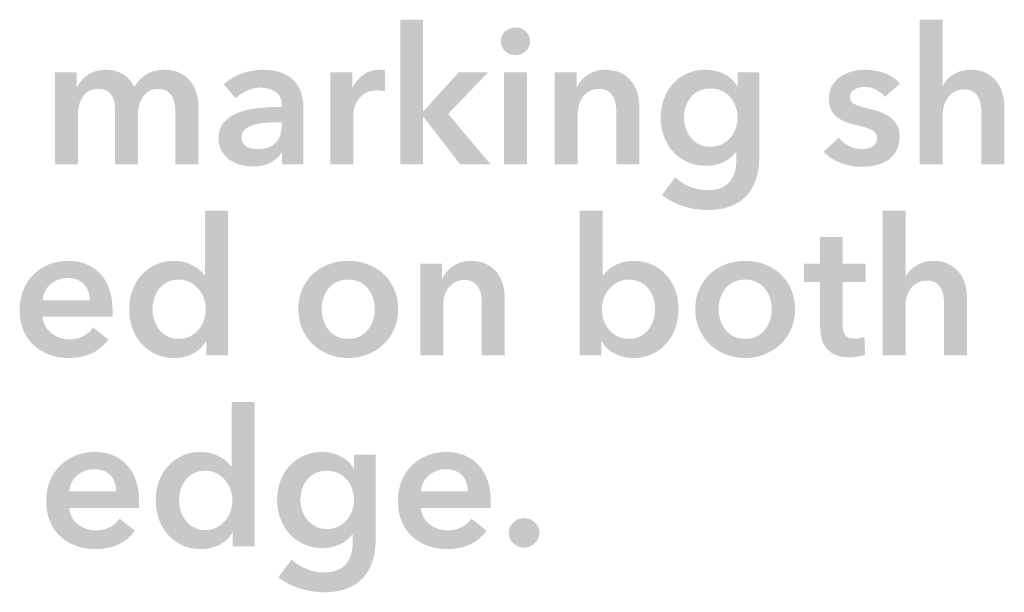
# Model space of a CAD drawing. Header units: millimetres. Extents: x 44 to 271, y 28 to 164.
# Tile 11 of 17: x 213 to 235, y 28 to 41. Entities that reach past the tile are written whole.
import ezdxf

# ---------------------------------------------------------------- set-up
doc = ezdxf.new("R2010")
doc.units = ezdxf.units.MM

msp = doc.modelspace()

# ---------------------------------------------------------------- hatches: boundary and pattern name
at = {"true_color": 0x000000, "transparency": 33554687}
msp.add_hatch(color=18, dxfattribs=at).paths.add_polyline_path([(221.699, 40.835), (222.207, 40.835), (222.207, 38.812), (222.22, 38.812), (222.99, 39.667), (223.642, 39.667), (222.762, 38.748), (223.697, 37.635), (223.024, 37.635), (222.22, 38.676), (222.207, 38.676), (222.207, 37.635), (221.699, 37.635)], flags=0)
h = msp.add_hatch(color=18, dxfattribs=at)
edge = h.paths.add_edge_path(flags=0)
edge.add_spline(control_points=[(234.331, 39.726), (234.464, 39.726), (234.578, 39.703), (234.672, 39.656), (234.767, 39.61), (234.844, 39.548), (234.905, 39.472), (234.966, 39.396), (235.01, 39.309), (235.038, 39.21), (235.066, 39.111), (235.081, 39.009), (235.081, 38.905), (235.081, 38.905), (235.081, 37.635), (235.081, 37.635), (235.081, 37.635), (234.573, 37.635), (234.573, 37.635), (234.573, 37.635), (234.573, 38.753), (234.573, 38.753), (234.573, 38.812), (234.568, 38.873), (234.56, 38.937), (234.551, 39), (234.534, 39.058), (234.507, 39.11), (234.48, 39.163), (234.442, 39.206), (234.393, 39.239), (234.343, 39.273), (234.278, 39.29), (234.196, 39.29), (234.114, 39.29), (234.043, 39.275), (233.984, 39.244), (233.925, 39.213), (233.875, 39.171), (233.836, 39.119), (233.796, 39.067), (233.767, 39.008), (233.747, 38.943), (233.727, 38.878), (233.717, 38.812), (233.717, 38.744), (233.717, 38.744), (233.717, 37.635), (233.717, 37.635), (233.717, 37.635), (233.209, 37.635), (233.209, 37.635), (233.209, 37.635), (233.209, 40.835), (233.209, 40.835), (233.209, 40.835), (233.717, 40.835), (233.717, 40.835), (233.717, 40.835), (233.717, 39.383), (233.717, 39.383), (233.717, 39.383), (233.726, 39.383), (233.726, 39.383), (233.746, 39.426), (233.775, 39.467), (233.813, 39.508), (233.851, 39.549), (233.895, 39.586), (233.946, 39.618), (233.997, 39.651), (234.055, 39.677), (234.12, 39.697), (234.185, 39.716), (234.255, 39.726), (234.331, 39.726)], knot_values=[0, 0, 0, 0, 1, 1, 1, 2, 2, 2, 3, 3, 3, 4, 4, 4, 5, 5, 5, 6, 6, 6, 7, 7, 7, 8, 8, 8, 9, 9, 9, 10, 10, 10, 11, 11, 11, 12, 12, 12, 13, 13, 13, 14, 14, 14, 15, 15, 15, 16, 16, 16, 17, 17, 17, 18, 18, 18, 19, 19, 19, 20, 20, 20, 21, 21, 21, 22, 22, 22, 23, 23, 23, 24, 24, 24, 25, 25, 25, 25], degree=3, periodic=1)
h = msp.add_hatch(color=18, dxfattribs=at)
h.paths.add_polyline_path([(223.998, 39.667), (224.506, 39.667), (224.506, 37.635), (223.998, 37.635)], flags=0)
edge = h.paths.add_edge_path(flags=0)
edge.add_spline(control_points=[(223.926, 40.357), (223.926, 40.439), (223.956, 40.51), (224.017, 40.571), (224.077, 40.631), (224.154, 40.662), (224.247, 40.662), (224.341, 40.662), (224.419, 40.633), (224.482, 40.575), (224.546, 40.517), (224.578, 40.444), (224.578, 40.357), (224.578, 40.27), (224.546, 40.197), (224.482, 40.139), (224.419, 40.081), (224.341, 40.052), (224.247, 40.052), (224.154, 40.052), (224.077, 40.083), (224.017, 40.143), (223.956, 40.204), (223.926, 40.275), (223.926, 40.357)], knot_values=[0, 0, 0, 0, 1, 1, 1, 2, 2, 2, 3, 3, 3, 4, 4, 4, 5, 5, 5, 6, 6, 6, 7, 7, 7, 8, 8, 8, 8], degree=3, periodic=1)
h = msp.add_hatch(color=18, dxfattribs=at)
edge = h.paths.add_edge_path(flags=0)
edge.add_spline(control_points=[(216.479, 39.726), (216.612, 39.726), (216.726, 39.703), (216.82, 39.656), (216.915, 39.61), (216.992, 39.548), (217.053, 39.472), (217.114, 39.396), (217.158, 39.309), (217.186, 39.21), (217.214, 39.111), (217.229, 39.009), (217.229, 38.905), (217.229, 38.905), (217.229, 37.635), (217.229, 37.635), (217.229, 37.635), (216.721, 37.635), (216.721, 37.635), (216.721, 37.635), (216.721, 38.761), (216.721, 38.761), (216.721, 38.82), (216.716, 38.882), (216.708, 38.947), (216.699, 39.012), (216.681, 39.071), (216.653, 39.123), (216.625, 39.175), (216.586, 39.218), (216.536, 39.252), (216.487, 39.286), (216.421, 39.303), (216.34, 39.303), (216.261, 39.303), (216.193, 39.286), (216.136, 39.252), (216.08, 39.218), (216.033, 39.174), (215.997, 39.121), (215.96, 39.067), (215.933, 39.007), (215.916, 38.941), (215.899, 38.875), (215.891, 38.809), (215.891, 38.744), (215.891, 38.744), (215.891, 37.635), (215.891, 37.635), (215.891, 37.635), (215.383, 37.635), (215.383, 37.635), (215.383, 37.635), (215.383, 38.863), (215.383, 38.863), (215.383, 38.99), (215.353, 39.095), (215.292, 39.178), (215.231, 39.261), (215.136, 39.303), (215.006, 39.303), (214.93, 39.303), (214.864, 39.287), (214.807, 39.254), (214.751, 39.222), (214.705, 39.18), (214.67, 39.129), (214.634, 39.079), (214.607, 39.02), (214.589, 38.954), (214.571, 38.887), (214.562, 38.82), (214.562, 38.753), (214.562, 38.753), (214.562, 37.635), (214.562, 37.635), (214.562, 37.635), (214.054, 37.635), (214.054, 37.635), (214.054, 37.635), (214.054, 39.667), (214.054, 39.667), (214.054, 39.667), (214.536, 39.667), (214.536, 39.667), (214.536, 39.667), (214.536, 39.341), (214.536, 39.341), (214.536, 39.341), (214.545, 39.341), (214.545, 39.341), (214.567, 39.392), (214.598, 39.44), (214.636, 39.485), (214.674, 39.53), (214.719, 39.571), (214.771, 39.608), (214.823, 39.644), (214.883, 39.673), (214.951, 39.694), (215.019, 39.716), (215.094, 39.726), (215.175, 39.726), (215.333, 39.726), (215.465, 39.691), (215.569, 39.62), (215.674, 39.55), (215.754, 39.457), (215.81, 39.341), (215.878, 39.465), (215.968, 39.56), (216.081, 39.627), (216.194, 39.693), (216.327, 39.726), (216.479, 39.726)], knot_values=[0, 0, 0, 0, 1, 1, 1, 2, 2, 2, 3, 3, 3, 4, 4, 4, 5, 5, 5, 6, 6, 6, 7, 7, 7, 8, 8, 8, 9, 9, 9, 10, 10, 10, 11, 11, 11, 12, 12, 12, 13, 13, 13, 14, 14, 14, 15, 15, 15, 16, 16, 16, 17, 17, 17, 18, 18, 18, 19, 19, 19, 20, 20, 20, 21, 21, 21, 22, 22, 22, 23, 23, 23, 24, 24, 24, 25, 25, 25, 26, 26, 26, 27, 27, 27, 28, 28, 28, 29, 29, 29, 30, 30, 30, 31, 31, 31, 32, 32, 32, 33, 33, 33, 34, 34, 34, 35, 35, 35, 36, 36, 36, 37, 37, 37, 38, 38, 38, 38], degree=3, periodic=1)
h = msp.add_hatch(color=18, dxfattribs=at)
edge = h.paths.add_edge_path(flags=0)
edge.add_spline(control_points=[(219.083, 37.893), (219.083, 37.893), (219.07, 37.893), (219.07, 37.893), (219.019, 37.803), (218.937, 37.729), (218.825, 37.671), (218.712, 37.613), (218.583, 37.584), (218.439, 37.584), (218.357, 37.584), (218.272, 37.595), (218.183, 37.616), (218.094, 37.637), (218.012, 37.672), (217.938, 37.722), (217.863, 37.771), (217.801, 37.836), (217.751, 37.916), (217.702, 37.997), (217.677, 38.096), (217.677, 38.215), (217.677, 38.367), (217.72, 38.489), (217.806, 38.579), (217.893, 38.669), (218.003, 38.738), (218.139, 38.786), (218.274, 38.834), (218.425, 38.866), (218.59, 38.882), (218.755, 38.897), (218.916, 38.905), (219.074, 38.905), (219.074, 38.905), (219.074, 38.956), (219.074, 38.956), (219.074, 39.083), (219.028, 39.177), (218.937, 39.237), (218.845, 39.298), (218.736, 39.328), (218.609, 39.328), (218.501, 39.328), (218.398, 39.306), (218.3, 39.261), (218.201, 39.215), (218.119, 39.16), (218.054, 39.095), (218.054, 39.095), (217.792, 39.405), (217.792, 39.405), (217.907, 39.512), (218.041, 39.592), (218.192, 39.646), (218.343, 39.699), (218.496, 39.726), (218.651, 39.726), (218.832, 39.726), (218.98, 39.701), (219.098, 39.65), (219.215, 39.599), (219.307, 39.533), (219.375, 39.451), (219.443, 39.369), (219.49, 39.278), (219.517, 39.176), (219.544, 39.074), (219.557, 38.973), (219.557, 38.871), (219.557, 38.871), (219.557, 37.635), (219.557, 37.635), (219.557, 37.635), (219.083, 37.635), (219.083, 37.635), (219.083, 37.635), (219.083, 37.893), (219.083, 37.893)], knot_values=[0, 0, 0, 0, 1, 1, 1, 2, 2, 2, 3, 3, 3, 4, 4, 4, 5, 5, 5, 6, 6, 6, 7, 7, 7, 8, 8, 8, 9, 9, 9, 10, 10, 10, 11, 11, 11, 12, 12, 12, 13, 13, 13, 14, 14, 14, 15, 15, 15, 16, 16, 16, 17, 17, 17, 18, 18, 18, 19, 19, 19, 20, 20, 20, 21, 21, 21, 22, 22, 22, 23, 23, 23, 24, 24, 24, 25, 25, 25, 26, 26, 26, 26], degree=3, periodic=1)
edge = h.paths.add_edge_path(flags=0)
edge.add_spline(control_points=[(219.074, 38.562), (219.074, 38.562), (218.96, 38.562), (218.96, 38.562), (218.878, 38.562), (218.792, 38.559), (218.702, 38.551), (218.611, 38.544), (218.528, 38.529), (218.452, 38.505), (218.376, 38.481), (218.312, 38.447), (218.262, 38.403), (218.211, 38.36), (218.185, 38.3), (218.185, 38.223), (218.185, 38.175), (218.196, 38.135), (218.217, 38.103), (218.238, 38.07), (218.266, 38.044), (218.3, 38.024), (218.334, 38.005), (218.372, 37.991), (218.414, 37.982), (218.456, 37.974), (218.499, 37.969), (218.541, 37.969), (218.716, 37.969), (218.849, 38.016), (218.939, 38.109), (219.029, 38.202), (219.074, 38.329), (219.074, 38.49), (219.074, 38.49), (219.074, 38.562), (219.074, 38.562)], knot_values=[0, 0, 0, 0, 1, 1, 1, 2, 2, 2, 3, 3, 3, 4, 4, 4, 5, 5, 5, 6, 6, 6, 7, 7, 7, 8, 8, 8, 9, 9, 9, 10, 10, 10, 11, 11, 11, 12, 12, 12, 12], degree=3, periodic=1)
h = msp.add_hatch(color=18, dxfattribs=at)
edge = h.paths.add_edge_path(flags=0)
edge.add_spline(control_points=[(220.15, 39.667), (220.15, 39.667), (220.636, 39.667), (220.636, 39.667), (220.636, 39.667), (220.636, 39.328), (220.636, 39.328), (220.636, 39.328), (220.645, 39.328), (220.645, 39.328), (220.701, 39.447), (220.78, 39.543), (220.882, 39.616), (220.984, 39.69), (221.102, 39.726), (221.238, 39.726), (221.257, 39.726), (221.278, 39.726), (221.301, 39.724), (221.324, 39.723), (221.343, 39.719), (221.36, 39.714), (221.36, 39.714), (221.36, 39.248), (221.36, 39.248), (221.326, 39.256), (221.298, 39.262), (221.274, 39.265), (221.25, 39.268), (221.226, 39.269), (221.204, 39.269), (221.088, 39.269), (220.995, 39.248), (220.924, 39.206), (220.854, 39.163), (220.799, 39.112), (220.759, 39.053), (220.72, 38.994), (220.693, 38.933), (220.679, 38.871), (220.665, 38.809), (220.658, 38.76), (220.658, 38.723), (220.658, 38.723), (220.658, 37.635), (220.658, 37.635), (220.658, 37.635), (220.15, 37.635), (220.15, 37.635), (220.15, 37.635), (220.15, 39.667), (220.15, 39.667)], knot_values=[0, 0, 0, 0, 1, 1, 1, 2, 2, 2, 3, 3, 3, 4, 4, 4, 5, 5, 5, 6, 6, 6, 7, 7, 7, 8, 8, 8, 9, 9, 9, 10, 10, 10, 11, 11, 11, 12, 12, 12, 13, 13, 13, 14, 14, 14, 15, 15, 15, 16, 16, 16, 17, 17, 17, 17], degree=3, periodic=1)
h = msp.add_hatch(color=18, dxfattribs=at)
edge = h.paths.add_edge_path(flags=0)
edge.add_spline(control_points=[(225.124, 39.667), (225.124, 39.667), (225.606, 39.667), (225.606, 39.667), (225.606, 39.667), (225.606, 39.341), (225.606, 39.341), (225.606, 39.341), (225.615, 39.341), (225.615, 39.341), (225.66, 39.443), (225.738, 39.532), (225.85, 39.61), (225.961, 39.687), (226.093, 39.726), (226.246, 39.726), (226.378, 39.726), (226.492, 39.703), (226.586, 39.656), (226.681, 39.61), (226.759, 39.548), (226.819, 39.472), (226.88, 39.396), (226.924, 39.309), (226.953, 39.21), (226.981, 39.111), (226.995, 39.009), (226.995, 38.905), (226.995, 38.905), (226.995, 37.635), (226.995, 37.635), (226.995, 37.635), (226.487, 37.635), (226.487, 37.635), (226.487, 37.635), (226.487, 38.761), (226.487, 38.761), (226.487, 38.82), (226.483, 38.882), (226.474, 38.947), (226.466, 39.012), (226.447, 39.071), (226.419, 39.123), (226.391, 39.175), (226.352, 39.218), (226.303, 39.252), (226.253, 39.286), (226.188, 39.303), (226.106, 39.303), (226.024, 39.303), (225.954, 39.287), (225.894, 39.254), (225.835, 39.222), (225.786, 39.18), (225.748, 39.129), (225.71, 39.079), (225.681, 39.02), (225.661, 38.954), (225.642, 38.887), (225.632, 38.82), (225.632, 38.753), (225.632, 38.753), (225.632, 37.635), (225.632, 37.635), (225.632, 37.635), (225.124, 37.635), (225.124, 37.635), (225.124, 37.635), (225.124, 39.667), (225.124, 39.667)], knot_values=[0, 0, 0, 0, 1, 1, 1, 2, 2, 2, 3, 3, 3, 4, 4, 4, 5, 5, 5, 6, 6, 6, 7, 7, 7, 8, 8, 8, 9, 9, 9, 10, 10, 10, 11, 11, 11, 12, 12, 12, 13, 13, 13, 14, 14, 14, 15, 15, 15, 16, 16, 16, 17, 17, 17, 18, 18, 18, 19, 19, 19, 20, 20, 20, 21, 21, 21, 22, 22, 22, 23, 23, 23, 23], degree=3, periodic=1)
h = msp.add_hatch(color=18, dxfattribs=at)
edge = h.paths.add_edge_path(flags=0)
edge.add_spline(control_points=[(229.653, 39.667), (229.653, 39.667), (229.653, 37.817), (229.653, 37.817), (229.653, 37.634), (229.631, 37.468), (229.586, 37.32), (229.541, 37.171), (229.471, 37.046), (229.376, 36.943), (229.282, 36.84), (229.162, 36.76), (229.018, 36.704), (228.875, 36.647), (228.704, 36.619), (228.506, 36.619), (228.424, 36.619), (228.338, 36.626), (228.246, 36.64), (228.154, 36.654), (228.064, 36.675), (227.975, 36.704), (227.886, 36.732), (227.801, 36.767), (227.719, 36.809), (227.637, 36.852), (227.564, 36.9), (227.499, 36.953), (227.499, 36.953), (227.791, 37.347), (227.791, 37.347), (227.89, 37.254), (228.001, 37.183), (228.125, 37.133), (228.249, 37.084), (228.375, 37.059), (228.502, 37.059), (228.623, 37.059), (228.726, 37.077), (228.809, 37.112), (228.892, 37.147), (228.958, 37.196), (229.008, 37.258), (229.057, 37.32), (229.093, 37.394), (229.114, 37.478), (229.135, 37.563), (229.145, 37.656), (229.145, 37.758), (229.145, 37.758), (229.145, 37.906), (229.145, 37.906), (229.145, 37.906), (229.137, 37.906), (229.137, 37.906), (229.064, 37.807), (228.97, 37.732), (228.855, 37.679), (228.741, 37.627), (228.613, 37.601), (228.472, 37.601), (228.32, 37.601), (228.182, 37.629), (228.057, 37.686), (227.933, 37.742), (227.828, 37.818), (227.742, 37.914), (227.656, 38.01), (227.589, 38.123), (227.541, 38.251), (227.493, 38.379), (227.469, 38.516), (227.469, 38.659), (227.469, 38.806), (227.492, 38.944), (227.539, 39.074), (227.585, 39.204), (227.652, 39.317), (227.738, 39.413), (227.824, 39.509), (227.928, 39.585), (228.051, 39.642), (228.174, 39.698), (228.311, 39.726), (228.464, 39.726), (228.608, 39.726), (228.742, 39.697), (228.866, 39.637), (228.99, 39.578), (229.089, 39.486), (229.162, 39.362), (229.162, 39.362), (229.171, 39.362), (229.171, 39.362), (229.171, 39.362), (229.171, 39.667), (229.171, 39.667), (229.171, 39.667), (229.653, 39.667), (229.653, 39.667)], knot_values=[0, 0, 0, 0, 1, 1, 1, 2, 2, 2, 3, 3, 3, 4, 4, 4, 5, 5, 5, 6, 6, 6, 7, 7, 7, 8, 8, 8, 9, 9, 9, 10, 10, 10, 11, 11, 11, 12, 12, 12, 13, 13, 13, 14, 14, 14, 15, 15, 15, 16, 16, 16, 17, 17, 17, 18, 18, 18, 19, 19, 19, 20, 20, 20, 21, 21, 21, 22, 22, 22, 23, 23, 23, 24, 24, 24, 25, 25, 25, 26, 26, 26, 27, 27, 27, 28, 28, 28, 29, 29, 29, 30, 30, 30, 31, 31, 31, 32, 32, 32, 33, 33, 33, 33], degree=3, periodic=1)
edge = h.paths.add_edge_path(flags=0)
edge.add_spline(control_points=[(228.57, 39.311), (228.477, 39.311), (228.394, 39.294), (228.322, 39.261), (228.25, 39.227), (228.189, 39.181), (228.14, 39.123), (228.091, 39.065), (228.053, 38.997), (228.026, 38.918), (227.999, 38.839), (227.986, 38.754), (227.986, 38.664), (227.986, 38.582), (227.999, 38.503), (228.026, 38.427), (228.053, 38.35), (228.091, 38.282), (228.14, 38.221), (228.189, 38.161), (228.25, 38.112), (228.322, 38.075), (228.394, 38.039), (228.475, 38.02), (228.565, 38.02), (228.659, 38.02), (228.743, 38.038), (228.817, 38.073), (228.892, 38.108), (228.956, 38.156), (229.008, 38.215), (229.06, 38.274), (229.1, 38.343), (229.129, 38.42), (229.157, 38.498), (229.171, 38.579), (229.171, 38.664), (229.171, 38.751), (229.157, 38.834), (229.129, 38.913), (229.1, 38.992), (229.06, 39.062), (229.008, 39.121), (228.956, 39.18), (228.893, 39.227), (228.819, 39.261), (228.746, 39.294), (228.663, 39.311), (228.57, 39.311)], knot_values=[0, 0, 0, 0, 1, 1, 1, 2, 2, 2, 3, 3, 3, 4, 4, 4, 5, 5, 5, 6, 6, 6, 7, 7, 7, 8, 8, 8, 9, 9, 9, 10, 10, 10, 11, 11, 11, 12, 12, 12, 13, 13, 13, 14, 14, 14, 15, 15, 15, 16, 16, 16, 16], degree=3, periodic=1)
h = msp.add_hatch(color=18, dxfattribs=at)
edge = h.paths.add_edge_path(flags=0)
edge.add_spline(control_points=[(232.435, 39.125), (232.39, 39.184), (232.327, 39.236), (232.248, 39.28), (232.169, 39.323), (232.083, 39.345), (231.99, 39.345), (231.908, 39.345), (231.834, 39.328), (231.766, 39.294), (231.698, 39.261), (231.664, 39.204), (231.664, 39.125), (231.664, 39.046), (231.702, 38.99), (231.776, 38.958), (231.851, 38.925), (231.961, 38.892), (232.105, 38.858), (232.181, 38.841), (232.258, 38.819), (232.335, 38.791), (232.413, 38.762), (232.483, 38.725), (232.547, 38.678), (232.61, 38.632), (232.662, 38.574), (232.701, 38.505), (232.741, 38.436), (232.761, 38.352), (232.761, 38.253), (232.761, 38.129), (232.737, 38.024), (232.691, 37.938), (232.644, 37.852), (232.582, 37.782), (232.505, 37.728), (232.427, 37.674), (232.337, 37.636), (232.234, 37.612), (232.131, 37.588), (232.024, 37.576), (231.914, 37.576), (231.756, 37.576), (231.602, 37.605), (231.453, 37.662), (231.303, 37.72), (231.179, 37.803), (231.08, 37.91), (231.08, 37.91), (231.415, 38.223), (231.415, 38.223), (231.471, 38.15), (231.544, 38.089), (231.635, 38.041), (231.725, 37.993), (231.825, 37.969), (231.935, 37.969), (231.972, 37.969), (232.009, 37.974), (232.047, 37.982), (232.085, 37.991), (232.121, 38.004), (232.153, 38.022), (232.186, 38.041), (232.212, 38.065), (232.232, 38.096), (232.251, 38.127), (232.261, 38.166), (232.261, 38.211), (232.261, 38.295), (232.222, 38.356), (232.145, 38.393), (232.067, 38.429), (231.951, 38.466), (231.796, 38.503), (231.719, 38.52), (231.645, 38.542), (231.573, 38.568), (231.501, 38.595), (231.437, 38.631), (231.381, 38.674), (231.324, 38.718), (231.279, 38.772), (231.245, 38.837), (231.211, 38.902), (231.194, 38.983), (231.194, 39.079), (231.194, 39.191), (231.218, 39.289), (231.264, 39.371), (231.311, 39.452), (231.372, 39.52), (231.448, 39.572), (231.525, 39.624), (231.611, 39.663), (231.707, 39.688), (231.803, 39.714), (231.901, 39.726), (232.003, 39.726), (232.15, 39.726), (232.293, 39.701), (232.433, 39.65), (232.572, 39.599), (232.683, 39.522), (232.765, 39.417), (232.765, 39.417), (232.435, 39.125), (232.435, 39.125)], knot_values=[0, 0, 0, 0, 1, 1, 1, 2, 2, 2, 3, 3, 3, 4, 4, 4, 5, 5, 5, 6, 6, 6, 7, 7, 7, 8, 8, 8, 9, 9, 9, 10, 10, 10, 11, 11, 11, 12, 12, 12, 13, 13, 13, 14, 14, 14, 15, 15, 15, 16, 16, 16, 17, 17, 17, 18, 18, 18, 19, 19, 19, 20, 20, 20, 21, 21, 21, 22, 22, 22, 23, 23, 23, 24, 24, 24, 25, 25, 25, 26, 26, 26, 27, 27, 27, 28, 28, 28, 29, 29, 29, 30, 30, 30, 31, 31, 31, 32, 32, 32, 33, 33, 33, 34, 34, 34, 35, 35, 35, 36, 36, 36, 36], degree=3, periodic=1)
h = msp.add_hatch(color=18, dxfattribs=at)
edge = h.paths.add_edge_path(flags=0)
edge.add_spline(control_points=[(217.885, 33.402), (217.885, 33.402), (217.402, 33.402), (217.402, 33.402), (217.402, 33.402), (217.402, 33.706), (217.402, 33.706), (217.402, 33.706), (217.394, 33.706), (217.394, 33.706), (217.323, 33.588), (217.225, 33.498), (217.099, 33.436), (216.974, 33.373), (216.839, 33.342), (216.695, 33.342), (216.54, 33.342), (216.401, 33.371), (216.278, 33.429), (216.155, 33.487), (216.051, 33.565), (215.965, 33.662), (215.879, 33.759), (215.813, 33.874), (215.766, 34.005), (215.719, 34.136), (215.696, 34.277), (215.696, 34.426), (215.696, 34.576), (215.72, 34.715), (215.768, 34.845), (215.816, 34.975), (215.884, 35.088), (215.971, 35.184), (216.059, 35.28), (216.163, 35.355), (216.285, 35.41), (216.406, 35.465), (216.539, 35.493), (216.683, 35.493), (216.776, 35.493), (216.859, 35.482), (216.932, 35.461), (217.006, 35.44), (217.07, 35.414), (217.125, 35.383), (217.18, 35.352), (217.227, 35.318), (217.267, 35.281), (217.306, 35.245), (217.339, 35.209), (217.364, 35.175), (217.364, 35.175), (217.377, 35.175), (217.377, 35.175), (217.377, 35.175), (217.377, 36.602), (217.377, 36.602), (217.377, 36.602), (217.885, 36.602), (217.885, 36.602), (217.885, 36.602), (217.885, 33.402), (217.885, 33.402)], knot_values=[0, 0, 0, 0, 1, 1, 1, 2, 2, 2, 3, 3, 3, 4, 4, 4, 5, 5, 5, 6, 6, 6, 7, 7, 7, 8, 8, 8, 9, 9, 9, 10, 10, 10, 11, 11, 11, 12, 12, 12, 13, 13, 13, 14, 14, 14, 15, 15, 15, 16, 16, 16, 17, 17, 17, 18, 18, 18, 19, 19, 19, 20, 20, 20, 21, 21, 21, 21], degree=3, periodic=1)
edge = h.paths.add_edge_path(flags=0)
edge.add_spline(control_points=[(216.213, 34.426), (216.213, 34.347), (216.225, 34.268), (216.249, 34.189), (216.273, 34.11), (216.309, 34.039), (216.357, 33.977), (216.405, 33.915), (216.465, 33.864), (216.539, 33.825), (216.612, 33.785), (216.698, 33.766), (216.797, 33.766), (216.89, 33.766), (216.973, 33.785), (217.047, 33.823), (217.12, 33.861), (217.183, 33.911), (217.235, 33.973), (217.287, 34.035), (217.327, 34.105), (217.353, 34.183), (217.38, 34.26), (217.394, 34.339), (217.394, 34.418), (217.394, 34.497), (217.38, 34.576), (217.353, 34.655), (217.327, 34.734), (217.287, 34.804), (217.235, 34.866), (217.183, 34.928), (217.12, 34.979), (217.047, 35.019), (216.973, 35.058), (216.89, 35.078), (216.797, 35.078), (216.698, 35.078), (216.612, 35.059), (216.539, 35.021), (216.465, 34.983), (216.405, 34.933), (216.357, 34.871), (216.309, 34.809), (216.273, 34.739), (216.249, 34.661), (216.225, 34.583), (216.213, 34.505), (216.213, 34.426)], knot_values=[0, 0, 0, 0, 1, 1, 1, 2, 2, 2, 3, 3, 3, 4, 4, 4, 5, 5, 5, 6, 6, 6, 7, 7, 7, 8, 8, 8, 9, 9, 9, 10, 10, 10, 11, 11, 11, 12, 12, 12, 13, 13, 13, 14, 14, 14, 15, 15, 15, 16, 16, 16, 16], degree=3, periodic=1)
h = msp.add_hatch(color=18, dxfattribs=at)
edge = h.paths.add_edge_path(flags=0)
edge.add_spline(control_points=[(226.182, 36.602), (226.182, 36.602), (226.182, 35.175), (226.182, 35.175), (226.182, 35.175), (226.195, 35.175), (226.195, 35.175), (226.22, 35.209), (226.253, 35.245), (226.292, 35.281), (226.332, 35.318), (226.379, 35.352), (226.434, 35.383), (226.489, 35.414), (226.553, 35.44), (226.627, 35.461), (226.7, 35.482), (226.783, 35.493), (226.876, 35.493), (227.02, 35.493), (227.153, 35.465), (227.274, 35.41), (227.396, 35.355), (227.5, 35.28), (227.588, 35.184), (227.675, 35.088), (227.743, 34.975), (227.791, 34.845), (227.839, 34.715), (227.863, 34.576), (227.863, 34.426), (227.863, 34.277), (227.839, 34.136), (227.793, 34.005), (227.746, 33.874), (227.68, 33.759), (227.594, 33.662), (227.508, 33.565), (227.403, 33.487), (227.281, 33.429), (227.158, 33.371), (227.019, 33.342), (226.864, 33.342), (226.72, 33.342), (226.585, 33.373), (226.459, 33.436), (226.334, 33.498), (226.236, 33.588), (226.165, 33.706), (226.165, 33.706), (226.157, 33.706), (226.157, 33.706), (226.157, 33.706), (226.157, 33.402), (226.157, 33.402), (226.157, 33.402), (225.674, 33.402), (225.674, 33.402), (225.674, 33.402), (225.674, 36.602), (225.674, 36.602), (225.674, 36.602), (226.182, 36.602), (226.182, 36.602)], knot_values=[0, 0, 0, 0, 1, 1, 1, 2, 2, 2, 3, 3, 3, 4, 4, 4, 5, 5, 5, 6, 6, 6, 7, 7, 7, 8, 8, 8, 9, 9, 9, 10, 10, 10, 11, 11, 11, 12, 12, 12, 13, 13, 13, 14, 14, 14, 15, 15, 15, 16, 16, 16, 17, 17, 17, 18, 18, 18, 19, 19, 19, 20, 20, 20, 21, 21, 21, 21], degree=3, periodic=1)
edge = h.paths.add_edge_path(flags=0)
edge.add_spline(control_points=[(227.346, 34.426), (227.346, 34.505), (227.334, 34.583), (227.31, 34.661), (227.286, 34.739), (227.25, 34.809), (227.202, 34.871), (227.154, 34.933), (227.094, 34.983), (227.02, 35.021), (226.947, 35.059), (226.861, 35.078), (226.762, 35.078), (226.669, 35.078), (226.586, 35.058), (226.512, 35.019), (226.439, 34.979), (226.376, 34.928), (226.324, 34.866), (226.272, 34.804), (226.232, 34.734), (226.205, 34.655), (226.179, 34.576), (226.165, 34.497), (226.165, 34.418), (226.165, 34.339), (226.179, 34.26), (226.205, 34.183), (226.232, 34.105), (226.272, 34.035), (226.324, 33.973), (226.376, 33.911), (226.439, 33.861), (226.512, 33.823), (226.586, 33.785), (226.669, 33.766), (226.762, 33.766), (226.861, 33.766), (226.947, 33.785), (227.02, 33.825), (227.094, 33.864), (227.154, 33.915), (227.202, 33.977), (227.25, 34.039), (227.286, 34.11), (227.31, 34.189), (227.334, 34.268), (227.346, 34.347), (227.346, 34.426)], knot_values=[0, 0, 0, 0, 1, 1, 1, 2, 2, 2, 3, 3, 3, 4, 4, 4, 5, 5, 5, 6, 6, 6, 7, 7, 7, 8, 8, 8, 9, 9, 9, 10, 10, 10, 11, 11, 11, 12, 12, 12, 13, 13, 13, 14, 14, 14, 15, 15, 15, 16, 16, 16, 16], degree=3, periodic=1)
h = msp.add_hatch(color=18, dxfattribs=at)
edge = h.paths.add_edge_path(flags=0)
edge.add_spline(control_points=[(233.506, 35.493), (233.638, 35.493), (233.752, 35.47), (233.847, 35.423), (233.941, 35.376), (234.019, 35.315), (234.079, 35.239), (234.14, 35.163), (234.185, 35.075), (234.213, 34.976), (234.241, 34.878), (234.255, 34.776), (234.255, 34.672), (234.255, 34.672), (234.255, 33.402), (234.255, 33.402), (234.255, 33.402), (233.747, 33.402), (233.747, 33.402), (233.747, 33.402), (233.747, 34.519), (233.747, 34.519), (233.747, 34.579), (233.743, 34.64), (233.734, 34.703), (233.726, 34.767), (233.708, 34.825), (233.681, 34.877), (233.655, 34.929), (233.617, 34.972), (233.567, 35.006), (233.518, 35.04), (233.452, 35.057), (233.37, 35.057), (233.288, 35.057), (233.218, 35.041), (233.159, 35.01), (233.099, 34.979), (233.05, 34.938), (233.01, 34.885), (232.971, 34.833), (232.941, 34.775), (232.922, 34.71), (232.902, 34.645), (232.892, 34.579), (232.892, 34.511), (232.892, 34.511), (232.892, 33.402), (232.892, 33.402), (232.892, 33.402), (232.384, 33.402), (232.384, 33.402), (232.384, 33.402), (232.384, 36.602), (232.384, 36.602), (232.384, 36.602), (232.892, 36.602), (232.892, 36.602), (232.892, 36.602), (232.892, 35.15), (232.892, 35.15), (232.892, 35.15), (232.9, 35.15), (232.9, 35.15), (232.92, 35.192), (232.949, 35.234), (232.987, 35.275), (233.025, 35.316), (233.07, 35.353), (233.121, 35.385), (233.171, 35.417), (233.229, 35.444), (233.294, 35.463), (233.359, 35.483), (233.43, 35.493), (233.506, 35.493)], knot_values=[0, 0, 0, 0, 1, 1, 1, 2, 2, 2, 3, 3, 3, 4, 4, 4, 5, 5, 5, 6, 6, 6, 7, 7, 7, 8, 8, 8, 9, 9, 9, 10, 10, 10, 11, 11, 11, 12, 12, 12, 13, 13, 13, 14, 14, 14, 15, 15, 15, 16, 16, 16, 17, 17, 17, 18, 18, 18, 19, 19, 19, 20, 20, 20, 21, 21, 21, 22, 22, 22, 23, 23, 23, 24, 24, 24, 25, 25, 25, 25], degree=3, periodic=1)
h = msp.add_hatch(color=18, dxfattribs=at)
edge = h.paths.add_edge_path(flags=0)
edge.add_spline(control_points=[(230.644, 35.027), (230.644, 35.027), (230.644, 35.434), (230.644, 35.434), (230.644, 35.434), (231, 35.434), (231, 35.434), (231, 35.434), (231, 36.022), (231, 36.022), (231, 36.022), (231.499, 36.022), (231.499, 36.022), (231.499, 36.022), (231.499, 35.434), (231.499, 35.434), (231.499, 35.434), (232.007, 35.434), (232.007, 35.434), (232.007, 35.434), (232.007, 35.027), (232.007, 35.027), (232.007, 35.027), (231.499, 35.027), (231.499, 35.027), (231.499, 35.027), (231.499, 34.083), (231.499, 34.083), (231.499, 33.993), (231.515, 33.918), (231.548, 33.859), (231.58, 33.8), (231.653, 33.77), (231.766, 33.77), (231.8, 33.77), (231.836, 33.773), (231.876, 33.781), (231.915, 33.788), (231.951, 33.798), (231.982, 33.812), (231.982, 33.812), (231.999, 33.414), (231.999, 33.414), (231.954, 33.397), (231.9, 33.384), (231.838, 33.374), (231.776, 33.364), (231.716, 33.359), (231.66, 33.359), (231.525, 33.359), (231.415, 33.378), (231.33, 33.416), (231.245, 33.455), (231.178, 33.507), (231.129, 33.573), (231.079, 33.639), (231.045, 33.716), (231.027, 33.802), (231.009, 33.888), (231, 33.98), (231, 34.079), (231, 34.079), (231, 35.027), (231, 35.027), (231, 35.027), (230.644, 35.027), (230.644, 35.027)], knot_values=[0, 0, 0, 0, 1, 1, 1, 2, 2, 2, 3, 3, 3, 4, 4, 4, 5, 5, 5, 6, 6, 6, 7, 7, 7, 8, 8, 8, 9, 9, 9, 10, 10, 10, 11, 11, 11, 12, 12, 12, 13, 13, 13, 14, 14, 14, 15, 15, 15, 16, 16, 16, 17, 17, 17, 18, 18, 18, 19, 19, 19, 20, 20, 20, 21, 21, 21, 22, 22, 22, 22], degree=3, periodic=1)
h = msp.add_hatch(color=18, dxfattribs=at)
edge = h.paths.add_edge_path(flags=0)
edge.add_spline(control_points=[(215.328, 34.392), (215.328, 34.392), (215.328, 34.325), (215.328, 34.325), (215.328, 34.302), (215.326, 34.279), (215.324, 34.257), (215.324, 34.257), (213.778, 34.257), (213.778, 34.257), (213.784, 34.183), (213.803, 34.116), (213.836, 34.056), (213.868, 33.995), (213.911, 33.943), (213.965, 33.899), (214.018, 33.855), (214.079, 33.821), (214.147, 33.795), (214.214, 33.77), (214.285, 33.757), (214.358, 33.757), (214.485, 33.757), (214.593, 33.781), (214.68, 33.827), (214.768, 33.874), (214.84, 33.938), (214.896, 34.02), (214.896, 34.02), (215.235, 33.749), (215.235, 33.749), (215.034, 33.478), (214.744, 33.342), (214.363, 33.342), (214.205, 33.342), (214.059, 33.367), (213.927, 33.416), (213.794, 33.466), (213.679, 33.536), (213.582, 33.626), (213.484, 33.716), (213.408, 33.827), (213.353, 33.958), (213.298, 34.09), (213.27, 34.238), (213.27, 34.405), (213.27, 34.569), (213.298, 34.718), (213.353, 34.852), (213.408, 34.986), (213.484, 35.1), (213.579, 35.194), (213.675, 35.289), (213.789, 35.362), (213.92, 35.415), (214.051, 35.467), (214.193, 35.493), (214.346, 35.493), (214.487, 35.493), (214.617, 35.47), (214.737, 35.423), (214.857, 35.376), (214.961, 35.307), (215.048, 35.216), (215.136, 35.124), (215.204, 35.01), (215.254, 34.873), (215.303, 34.736), (215.328, 34.576), (215.328, 34.392)], knot_values=[0, 0, 0, 0, 1, 1, 1, 2, 2, 2, 3, 3, 3, 4, 4, 4, 5, 5, 5, 6, 6, 6, 7, 7, 7, 8, 8, 8, 9, 9, 9, 10, 10, 10, 11, 11, 11, 12, 12, 12, 13, 13, 13, 14, 14, 14, 15, 15, 15, 16, 16, 16, 17, 17, 17, 18, 18, 18, 19, 19, 19, 20, 20, 20, 21, 21, 21, 22, 22, 22, 23, 23, 23, 23], degree=3, periodic=1)
edge = h.paths.add_edge_path(flags=0)
edge.add_spline(control_points=[(214.82, 34.621), (214.82, 34.686), (214.811, 34.748), (214.792, 34.807), (214.774, 34.866), (214.745, 34.919), (214.706, 34.964), (214.666, 35.009), (214.616, 35.045), (214.555, 35.072), (214.495, 35.099), (214.423, 35.112), (214.341, 35.112), (214.189, 35.112), (214.06, 35.066), (213.954, 34.974), (213.848, 34.883), (213.79, 34.765), (213.778, 34.621), (213.778, 34.621), (214.82, 34.621), (214.82, 34.621)], knot_values=[0, 0, 0, 0, 1, 1, 1, 2, 2, 2, 3, 3, 3, 4, 4, 4, 5, 5, 5, 6, 6, 6, 7, 7, 7, 7], degree=3, periodic=1)
h = msp.add_hatch(color=18, dxfattribs=at)
edge = h.paths.add_edge_path(flags=0)
edge.add_spline(control_points=[(219.443, 34.426), (219.443, 34.587), (219.472, 34.733), (219.529, 34.864), (219.587, 34.995), (219.666, 35.108), (219.764, 35.201), (219.863, 35.294), (219.98, 35.366), (220.116, 35.417), (220.251, 35.468), (220.395, 35.493), (220.548, 35.493), (220.7, 35.493), (220.844, 35.468), (220.979, 35.417), (221.115, 35.366), (221.232, 35.294), (221.331, 35.201), (221.429, 35.108), (221.508, 34.995), (221.566, 34.864), (221.624, 34.733), (221.652, 34.587), (221.652, 34.426), (221.652, 34.265), (221.624, 34.118), (221.566, 33.986), (221.508, 33.853), (221.429, 33.74), (221.331, 33.645), (221.232, 33.551), (221.115, 33.476), (220.979, 33.423), (220.844, 33.369), (220.7, 33.342), (220.548, 33.342), (220.395, 33.342), (220.251, 33.369), (220.116, 33.423), (219.98, 33.476), (219.863, 33.551), (219.764, 33.645), (219.666, 33.74), (219.587, 33.853), (219.529, 33.986), (219.472, 34.118), (219.443, 34.265), (219.443, 34.426)], knot_values=[0, 0, 0, 0, 1, 1, 1, 2, 2, 2, 3, 3, 3, 4, 4, 4, 5, 5, 5, 6, 6, 6, 7, 7, 7, 8, 8, 8, 9, 9, 9, 10, 10, 10, 11, 11, 11, 12, 12, 12, 13, 13, 13, 14, 14, 14, 15, 15, 15, 16, 16, 16, 16], degree=3, periodic=1)
edge = h.paths.add_edge_path(flags=0)
edge.add_spline(control_points=[(219.959, 34.426), (219.959, 34.347), (219.971, 34.268), (219.995, 34.189), (220.019, 34.11), (220.055, 34.039), (220.103, 33.977), (220.151, 33.915), (220.212, 33.864), (220.285, 33.825), (220.358, 33.785), (220.446, 33.766), (220.548, 33.766), (220.649, 33.766), (220.737, 33.785), (220.81, 33.825), (220.883, 33.864), (220.944, 33.915), (220.992, 33.977), (221.04, 34.039), (221.076, 34.11), (221.1, 34.189), (221.124, 34.268), (221.136, 34.347), (221.136, 34.426), (221.136, 34.505), (221.124, 34.583), (221.1, 34.661), (221.076, 34.739), (221.04, 34.809), (220.992, 34.871), (220.944, 34.933), (220.883, 34.983), (220.81, 35.021), (220.737, 35.059), (220.649, 35.078), (220.548, 35.078), (220.446, 35.078), (220.358, 35.059), (220.285, 35.021), (220.212, 34.983), (220.151, 34.933), (220.103, 34.871), (220.055, 34.809), (220.019, 34.739), (219.995, 34.661), (219.971, 34.583), (219.959, 34.505), (219.959, 34.426)], knot_values=[0, 0, 0, 0, 1, 1, 1, 2, 2, 2, 3, 3, 3, 4, 4, 4, 5, 5, 5, 6, 6, 6, 7, 7, 7, 8, 8, 8, 9, 9, 9, 10, 10, 10, 11, 11, 11, 12, 12, 12, 13, 13, 13, 14, 14, 14, 15, 15, 15, 16, 16, 16, 16], degree=3, periodic=1)
h = msp.add_hatch(color=18, dxfattribs=at)
edge = h.paths.add_edge_path(flags=0)
edge.add_spline(control_points=[(222.144, 35.434), (222.144, 35.434), (222.626, 35.434), (222.626, 35.434), (222.626, 35.434), (222.626, 35.108), (222.626, 35.108), (222.626, 35.108), (222.635, 35.108), (222.635, 35.108), (222.68, 35.209), (222.758, 35.299), (222.87, 35.376), (222.981, 35.454), (223.113, 35.493), (223.265, 35.493), (223.398, 35.493), (223.512, 35.47), (223.606, 35.423), (223.701, 35.376), (223.778, 35.315), (223.839, 35.239), (223.9, 35.163), (223.944, 35.075), (223.972, 34.976), (224.001, 34.878), (224.015, 34.776), (224.015, 34.672), (224.015, 34.672), (224.015, 33.402), (224.015, 33.402), (224.015, 33.402), (223.507, 33.402), (223.507, 33.402), (223.507, 33.402), (223.507, 34.528), (223.507, 34.528), (223.507, 34.587), (223.502, 34.649), (223.494, 34.714), (223.485, 34.779), (223.467, 34.837), (223.439, 34.89), (223.411, 34.942), (223.372, 34.985), (223.322, 35.019), (223.273, 35.053), (223.207, 35.07), (223.126, 35.07), (223.044, 35.07), (222.973, 35.053), (222.914, 35.021), (222.855, 34.988), (222.806, 34.947), (222.768, 34.896), (222.73, 34.845), (222.701, 34.787), (222.681, 34.72), (222.661, 34.654), (222.652, 34.587), (222.652, 34.519), (222.652, 34.519), (222.652, 33.402), (222.652, 33.402), (222.652, 33.402), (222.144, 33.402), (222.144, 33.402), (222.144, 33.402), (222.144, 35.434), (222.144, 35.434)], knot_values=[0, 0, 0, 0, 1, 1, 1, 2, 2, 2, 3, 3, 3, 4, 4, 4, 5, 5, 5, 6, 6, 6, 7, 7, 7, 8, 8, 8, 9, 9, 9, 10, 10, 10, 11, 11, 11, 12, 12, 12, 13, 13, 13, 14, 14, 14, 15, 15, 15, 16, 16, 16, 17, 17, 17, 18, 18, 18, 19, 19, 19, 20, 20, 20, 21, 21, 21, 22, 22, 22, 23, 23, 23, 23], degree=3, periodic=1)
h = msp.add_hatch(color=18, dxfattribs=at)
edge = h.paths.add_edge_path(flags=0)
edge.add_spline(control_points=[(228.235, 34.426), (228.235, 34.587), (228.264, 34.733), (228.322, 34.864), (228.38, 34.995), (228.458, 35.108), (228.557, 35.201), (228.656, 35.294), (228.773, 35.366), (228.908, 35.417), (229.044, 35.468), (229.188, 35.493), (229.34, 35.493), (229.493, 35.493), (229.637, 35.468), (229.772, 35.417), (229.907, 35.366), (230.025, 35.294), (230.123, 35.201), (230.222, 35.108), (230.3, 34.995), (230.358, 34.864), (230.416, 34.733), (230.445, 34.587), (230.445, 34.426), (230.445, 34.265), (230.416, 34.118), (230.358, 33.986), (230.3, 33.853), (230.222, 33.74), (230.123, 33.645), (230.025, 33.551), (229.907, 33.476), (229.772, 33.423), (229.637, 33.369), (229.493, 33.342), (229.34, 33.342), (229.188, 33.342), (229.044, 33.369), (228.908, 33.423), (228.773, 33.476), (228.656, 33.551), (228.557, 33.645), (228.458, 33.74), (228.38, 33.853), (228.322, 33.986), (228.264, 34.118), (228.235, 34.265), (228.235, 34.426)], knot_values=[0, 0, 0, 0, 1, 1, 1, 2, 2, 2, 3, 3, 3, 4, 4, 4, 5, 5, 5, 6, 6, 6, 7, 7, 7, 8, 8, 8, 9, 9, 9, 10, 10, 10, 11, 11, 11, 12, 12, 12, 13, 13, 13, 14, 14, 14, 15, 15, 15, 16, 16, 16, 16], degree=3, periodic=1)
edge = h.paths.add_edge_path(flags=0)
edge.add_spline(control_points=[(228.752, 34.426), (228.752, 34.347), (228.764, 34.268), (228.788, 34.189), (228.812, 34.11), (228.848, 34.039), (228.896, 33.977), (228.944, 33.915), (229.004, 33.864), (229.078, 33.825), (229.151, 33.785), (229.239, 33.766), (229.34, 33.766), (229.442, 33.766), (229.529, 33.785), (229.603, 33.825), (229.676, 33.864), (229.737, 33.915), (229.785, 33.977), (229.833, 34.039), (229.869, 34.11), (229.893, 34.189), (229.917, 34.268), (229.929, 34.347), (229.929, 34.426), (229.929, 34.505), (229.917, 34.583), (229.893, 34.661), (229.869, 34.739), (229.833, 34.809), (229.785, 34.871), (229.737, 34.933), (229.676, 34.983), (229.603, 35.021), (229.529, 35.059), (229.442, 35.078), (229.34, 35.078), (229.239, 35.078), (229.151, 35.059), (229.078, 35.021), (229.004, 34.983), (228.944, 34.933), (228.896, 34.871), (228.848, 34.809), (228.812, 34.739), (228.788, 34.661), (228.764, 34.583), (228.752, 34.505), (228.752, 34.426)], knot_values=[0, 0, 0, 0, 1, 1, 1, 2, 2, 2, 3, 3, 3, 4, 4, 4, 5, 5, 5, 6, 6, 6, 7, 7, 7, 8, 8, 8, 9, 9, 9, 10, 10, 10, 11, 11, 11, 12, 12, 12, 13, 13, 13, 14, 14, 14, 15, 15, 15, 16, 16, 16, 16], degree=3, periodic=1)
h = msp.add_hatch(color=18, dxfattribs=at)
edge = h.paths.add_edge_path(flags=0)
edge.add_spline(control_points=[(218.473, 29.168), (218.473, 29.168), (217.991, 29.168), (217.991, 29.168), (217.991, 29.168), (217.991, 29.473), (217.991, 29.473), (217.991, 29.473), (217.982, 29.473), (217.982, 29.473), (217.912, 29.355), (217.814, 29.264), (217.688, 29.202), (217.562, 29.14), (217.428, 29.109), (217.284, 29.109), (217.128, 29.109), (216.989, 29.138), (216.867, 29.196), (216.744, 29.254), (216.639, 29.331), (216.553, 29.429), (216.467, 29.526), (216.401, 29.64), (216.354, 29.772), (216.308, 29.903), (216.285, 30.043), (216.285, 30.193), (216.285, 30.342), (216.309, 30.482), (216.357, 30.612), (216.405, 30.742), (216.472, 30.855), (216.56, 30.951), (216.647, 31.046), (216.752, 31.122), (216.873, 31.177), (216.994, 31.232), (217.127, 31.26), (217.271, 31.26), (217.364, 31.26), (217.447, 31.249), (217.521, 31.228), (217.594, 31.207), (217.658, 31.181), (217.713, 31.15), (217.768, 31.118), (217.816, 31.085), (217.855, 31.048), (217.895, 31.011), (217.927, 30.976), (217.953, 30.942), (217.953, 30.942), (217.965, 30.942), (217.965, 30.942), (217.965, 30.942), (217.965, 32.369), (217.965, 32.369), (217.965, 32.369), (218.473, 32.369), (218.473, 32.369), (218.473, 32.369), (218.473, 29.168), (218.473, 29.168)], knot_values=[0, 0, 0, 0, 1, 1, 1, 2, 2, 2, 3, 3, 3, 4, 4, 4, 5, 5, 5, 6, 6, 6, 7, 7, 7, 8, 8, 8, 9, 9, 9, 10, 10, 10, 11, 11, 11, 12, 12, 12, 13, 13, 13, 14, 14, 14, 15, 15, 15, 16, 16, 16, 17, 17, 17, 18, 18, 18, 19, 19, 19, 20, 20, 20, 21, 21, 21, 21], degree=3, periodic=1)
edge = h.paths.add_edge_path(flags=0)
edge.add_spline(control_points=[(216.801, 30.193), (216.801, 30.114), (216.813, 30.035), (216.837, 29.956), (216.861, 29.877), (216.897, 29.806), (216.945, 29.744), (216.993, 29.682), (217.054, 29.631), (217.127, 29.592), (217.2, 29.552), (217.286, 29.532), (217.385, 29.532), (217.478, 29.532), (217.562, 29.551), (217.635, 29.59), (217.708, 29.628), (217.771, 29.678), (217.823, 29.74), (217.876, 29.802), (217.915, 29.872), (217.942, 29.949), (217.969, 30.027), (217.982, 30.105), (217.982, 30.184), (217.982, 30.263), (217.969, 30.342), (217.942, 30.421), (217.915, 30.5), (217.876, 30.571), (217.823, 30.633), (217.771, 30.695), (217.708, 30.746), (217.635, 30.785), (217.562, 30.825), (217.478, 30.845), (217.385, 30.845), (217.286, 30.845), (217.2, 30.826), (217.127, 30.788), (217.054, 30.749), (216.993, 30.699), (216.945, 30.637), (216.897, 30.575), (216.861, 30.505), (216.837, 30.428), (216.813, 30.35), (216.801, 30.272), (216.801, 30.193)], knot_values=[0, 0, 0, 0, 1, 1, 1, 2, 2, 2, 3, 3, 3, 4, 4, 4, 5, 5, 5, 6, 6, 6, 7, 7, 7, 8, 8, 8, 9, 9, 9, 10, 10, 10, 11, 11, 11, 12, 12, 12, 13, 13, 13, 14, 14, 14, 15, 15, 15, 16, 16, 16, 16], degree=3, periodic=1)
h = msp.add_hatch(color=18, dxfattribs=at)
edge = h.paths.add_edge_path(flags=0)
edge.add_spline(control_points=[(215.916, 30.159), (215.916, 30.159), (215.916, 30.091), (215.916, 30.091), (215.916, 30.069), (215.915, 30.046), (215.912, 30.023), (215.912, 30.023), (214.367, 30.023), (214.367, 30.023), (214.373, 29.95), (214.392, 29.883), (214.424, 29.822), (214.456, 29.762), (214.5, 29.709), (214.553, 29.666), (214.607, 29.622), (214.667, 29.587), (214.735, 29.562), (214.803, 29.537), (214.873, 29.524), (214.947, 29.524), (215.074, 29.524), (215.181, 29.547), (215.269, 29.594), (215.356, 29.64), (215.428, 29.705), (215.484, 29.786), (215.484, 29.786), (215.823, 29.515), (215.823, 29.515), (215.623, 29.245), (215.332, 29.109), (214.951, 29.109), (214.793, 29.109), (214.648, 29.134), (214.515, 29.183), (214.382, 29.233), (214.267, 29.302), (214.17, 29.393), (214.073, 29.483), (213.996, 29.594), (213.941, 29.725), (213.886, 29.856), (213.859, 30.005), (213.859, 30.172), (213.859, 30.335), (213.886, 30.484), (213.941, 30.618), (213.996, 30.752), (214.072, 30.867), (214.168, 30.961), (214.264, 31.056), (214.377, 31.129), (214.509, 31.181), (214.64, 31.233), (214.782, 31.26), (214.934, 31.26), (215.075, 31.26), (215.206, 31.236), (215.326, 31.19), (215.446, 31.143), (215.549, 31.074), (215.637, 30.982), (215.724, 30.891), (215.793, 30.776), (215.842, 30.639), (215.892, 30.503), (215.916, 30.342), (215.916, 30.159)], knot_values=[0, 0, 0, 0, 1, 1, 1, 2, 2, 2, 3, 3, 3, 4, 4, 4, 5, 5, 5, 6, 6, 6, 7, 7, 7, 8, 8, 8, 9, 9, 9, 10, 10, 10, 11, 11, 11, 12, 12, 12, 13, 13, 13, 14, 14, 14, 15, 15, 15, 16, 16, 16, 17, 17, 17, 18, 18, 18, 19, 19, 19, 20, 20, 20, 21, 21, 21, 22, 22, 22, 23, 23, 23, 23], degree=3, periodic=1)
edge = h.paths.add_edge_path(flags=0)
edge.add_spline(control_points=[(215.408, 30.388), (215.408, 30.452), (215.399, 30.515), (215.381, 30.574), (215.362, 30.633), (215.333, 30.685), (215.294, 30.73), (215.254, 30.776), (215.204, 30.812), (215.144, 30.838), (215.083, 30.865), (215.012, 30.879), (214.93, 30.879), (214.778, 30.879), (214.648, 30.833), (214.543, 30.741), (214.437, 30.649), (214.378, 30.531), (214.367, 30.388), (214.367, 30.388), (215.408, 30.388), (215.408, 30.388)], knot_values=[0, 0, 0, 0, 1, 1, 1, 2, 2, 2, 3, 3, 3, 4, 4, 4, 5, 5, 5, 6, 6, 6, 7, 7, 7, 7], degree=3, periodic=1)
h = msp.add_hatch(color=18, dxfattribs=at)
edge = h.paths.add_edge_path(flags=0)
edge.add_spline(control_points=[(221.157, 31.2), (221.157, 31.2), (221.157, 29.35), (221.157, 29.35), (221.157, 29.167), (221.135, 29.001), (221.089, 28.853), (221.044, 28.705), (220.974, 28.579), (220.88, 28.476), (220.785, 28.373), (220.666, 28.293), (220.522, 28.237), (220.378, 28.181), (220.207, 28.152), (220.01, 28.152), (219.928, 28.152), (219.841, 28.159), (219.75, 28.173), (219.658, 28.188), (219.568, 28.209), (219.479, 28.237), (219.39, 28.265), (219.304, 28.3), (219.223, 28.343), (219.141, 28.385), (219.067, 28.433), (219.002, 28.487), (219.002, 28.487), (219.294, 28.88), (219.294, 28.88), (219.393, 28.787), (219.505, 28.716), (219.629, 28.667), (219.753, 28.617), (219.879, 28.593), (220.006, 28.593), (220.127, 28.593), (220.229, 28.61), (220.313, 28.645), (220.396, 28.681), (220.462, 28.729), (220.512, 28.792), (220.561, 28.854), (220.596, 28.927), (220.617, 29.012), (220.639, 29.096), (220.649, 29.189), (220.649, 29.291), (220.649, 29.291), (220.649, 29.439), (220.649, 29.439), (220.649, 29.439), (220.641, 29.439), (220.641, 29.439), (220.567, 29.34), (220.473, 29.265), (220.359, 29.213), (220.245, 29.161), (220.117, 29.134), (219.976, 29.134), (219.824, 29.134), (219.685, 29.163), (219.561, 29.219), (219.437, 29.276), (219.332, 29.352), (219.246, 29.448), (219.16, 29.544), (219.093, 29.656), (219.045, 29.784), (218.997, 29.913), (218.973, 30.049), (218.973, 30.193), (218.973, 30.34), (218.996, 30.478), (219.043, 30.608), (219.089, 30.737), (219.155, 30.85), (219.242, 30.946), (219.328, 31.042), (219.432, 31.118), (219.555, 31.175), (219.678, 31.231), (219.815, 31.26), (219.968, 31.26), (220.112, 31.26), (220.246, 31.23), (220.37, 31.171), (220.494, 31.111), (220.593, 31.02), (220.666, 30.896), (220.666, 30.896), (220.675, 30.896), (220.675, 30.896), (220.675, 30.896), (220.675, 31.2), (220.675, 31.2), (220.675, 31.2), (221.157, 31.2), (221.157, 31.2)], knot_values=[0, 0, 0, 0, 1, 1, 1, 2, 2, 2, 3, 3, 3, 4, 4, 4, 5, 5, 5, 6, 6, 6, 7, 7, 7, 8, 8, 8, 9, 9, 9, 10, 10, 10, 11, 11, 11, 12, 12, 12, 13, 13, 13, 14, 14, 14, 15, 15, 15, 16, 16, 16, 17, 17, 17, 18, 18, 18, 19, 19, 19, 20, 20, 20, 21, 21, 21, 22, 22, 22, 23, 23, 23, 24, 24, 24, 25, 25, 25, 26, 26, 26, 27, 27, 27, 28, 28, 28, 29, 29, 29, 30, 30, 30, 31, 31, 31, 32, 32, 32, 33, 33, 33, 33], degree=3, periodic=1)
edge = h.paths.add_edge_path(flags=0)
edge.add_spline(control_points=[(220.073, 30.845), (219.98, 30.845), (219.898, 30.828), (219.826, 30.794), (219.754, 30.76), (219.693, 30.714), (219.644, 30.656), (219.594, 30.598), (219.556, 30.53), (219.529, 30.451), (219.503, 30.372), (219.489, 30.287), (219.489, 30.197), (219.489, 30.115), (219.503, 30.036), (219.529, 29.96), (219.556, 29.884), (219.594, 29.815), (219.644, 29.755), (219.693, 29.694), (219.754, 29.645), (219.826, 29.609), (219.898, 29.572), (219.979, 29.554), (220.069, 29.554), (220.162, 29.554), (220.246, 29.571), (220.321, 29.606), (220.396, 29.642), (220.459, 29.689), (220.512, 29.748), (220.564, 29.808), (220.604, 29.876), (220.632, 29.954), (220.66, 30.031), (220.675, 30.112), (220.675, 30.197), (220.675, 30.284), (220.66, 30.368), (220.632, 30.447), (220.604, 30.526), (220.564, 30.595), (220.512, 30.654), (220.459, 30.713), (220.397, 30.76), (220.323, 30.794), (220.25, 30.828), (220.167, 30.845), (220.073, 30.845)], knot_values=[0, 0, 0, 0, 1, 1, 1, 2, 2, 2, 3, 3, 3, 4, 4, 4, 5, 5, 5, 6, 6, 6, 7, 7, 7, 8, 8, 8, 9, 9, 9, 10, 10, 10, 11, 11, 11, 12, 12, 12, 13, 13, 13, 14, 14, 14, 15, 15, 15, 16, 16, 16, 16], degree=3, periodic=1)
h = msp.add_hatch(color=18, dxfattribs=at)
edge = h.paths.add_edge_path(flags=0)
edge.add_spline(control_points=[(223.706, 30.159), (223.706, 30.159), (223.706, 30.091), (223.706, 30.091), (223.706, 30.069), (223.704, 30.046), (223.701, 30.023), (223.701, 30.023), (222.156, 30.023), (222.156, 30.023), (222.162, 29.95), (222.181, 29.883), (222.213, 29.822), (222.246, 29.762), (222.289, 29.709), (222.342, 29.666), (222.396, 29.622), (222.457, 29.587), (222.525, 29.562), (222.592, 29.537), (222.663, 29.524), (222.736, 29.524), (222.863, 29.524), (222.97, 29.547), (223.058, 29.594), (223.145, 29.64), (223.217, 29.705), (223.274, 29.786), (223.274, 29.786), (223.612, 29.515), (223.612, 29.515), (223.412, 29.245), (223.121, 29.109), (222.74, 29.109), (222.582, 29.109), (222.437, 29.134), (222.304, 29.183), (222.172, 29.233), (222.057, 29.302), (221.959, 29.393), (221.862, 29.483), (221.786, 29.594), (221.731, 29.725), (221.676, 29.856), (221.648, 30.005), (221.648, 30.172), (221.648, 30.335), (221.676, 30.484), (221.731, 30.618), (221.786, 30.752), (221.861, 30.867), (221.957, 30.961), (222.053, 31.056), (222.167, 31.129), (222.298, 31.181), (222.429, 31.233), (222.571, 31.26), (222.723, 31.26), (222.865, 31.26), (222.995, 31.236), (223.115, 31.19), (223.235, 31.143), (223.339, 31.074), (223.426, 30.982), (223.514, 30.891), (223.582, 30.776), (223.632, 30.639), (223.681, 30.503), (223.706, 30.342), (223.706, 30.159)], knot_values=[0, 0, 0, 0, 1, 1, 1, 2, 2, 2, 3, 3, 3, 4, 4, 4, 5, 5, 5, 6, 6, 6, 7, 7, 7, 8, 8, 8, 9, 9, 9, 10, 10, 10, 11, 11, 11, 12, 12, 12, 13, 13, 13, 14, 14, 14, 15, 15, 15, 16, 16, 16, 17, 17, 17, 18, 18, 18, 19, 19, 19, 20, 20, 20, 21, 21, 21, 22, 22, 22, 23, 23, 23, 23], degree=3, periodic=1)
edge = h.paths.add_edge_path(flags=0)
edge.add_spline(control_points=[(223.198, 30.388), (223.198, 30.452), (223.188, 30.515), (223.17, 30.574), (223.152, 30.633), (223.123, 30.685), (223.083, 30.73), (223.044, 30.776), (222.994, 30.812), (222.933, 30.838), (222.872, 30.865), (222.801, 30.879), (222.719, 30.879), (222.567, 30.879), (222.438, 30.833), (222.332, 30.741), (222.226, 30.649), (222.167, 30.531), (222.156, 30.388), (222.156, 30.388), (223.198, 30.388), (223.198, 30.388)], knot_values=[0, 0, 0, 0, 1, 1, 1, 2, 2, 2, 3, 3, 3, 4, 4, 4, 5, 5, 5, 6, 6, 6, 7, 7, 7, 7], degree=3, periodic=1)
h = msp.add_hatch(color=18, dxfattribs=at)
edge = h.paths.add_edge_path(flags=0)
edge.add_spline(control_points=[(224.104, 29.465), (224.104, 29.555), (224.137, 29.633), (224.203, 29.697), (224.269, 29.762), (224.349, 29.795), (224.442, 29.795), (224.533, 29.795), (224.612, 29.764), (224.679, 29.702), (224.747, 29.64), (224.781, 29.563), (224.781, 29.473), (224.781, 29.383), (224.748, 29.305), (224.681, 29.24), (224.615, 29.175), (224.535, 29.143), (224.442, 29.143), (224.397, 29.143), (224.354, 29.151), (224.313, 29.168), (224.272, 29.185), (224.236, 29.208), (224.205, 29.236), (224.174, 29.264), (224.149, 29.298), (224.131, 29.338), (224.113, 29.377), (224.104, 29.419), (224.104, 29.465)], knot_values=[0, 0, 0, 0, 1, 1, 1, 2, 2, 2, 3, 3, 3, 4, 4, 4, 5, 5, 5, 6, 6, 6, 7, 7, 7, 8, 8, 8, 9, 9, 9, 10, 10, 10, 10], degree=3, periodic=1)

doc.saveas('drawing.dxf')
